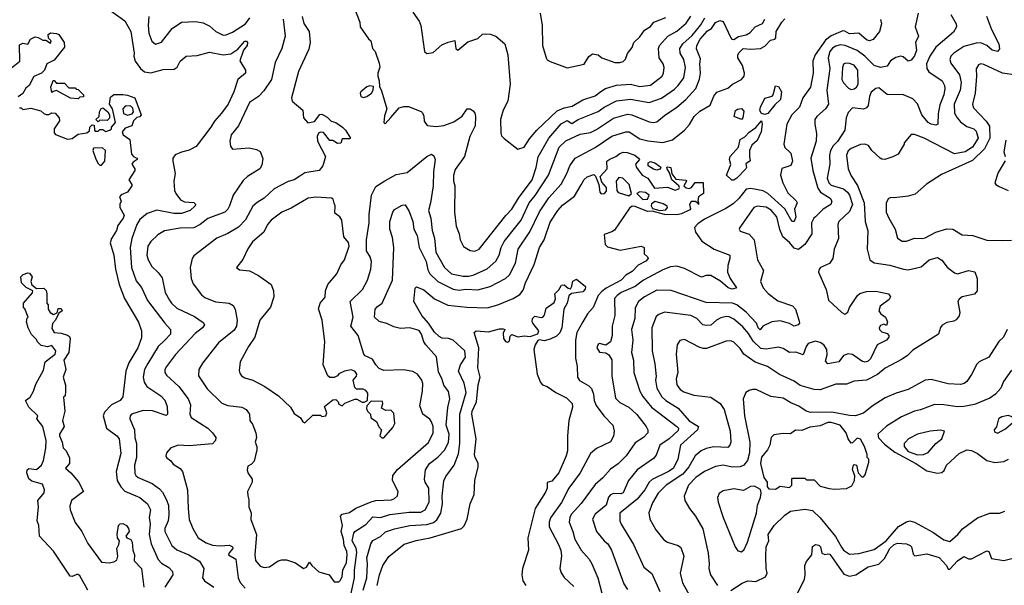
# Model space of a CAD drawing. Extents: x 1793424 to 1900092, y 321114 to 470632.
# Tile 222 of 256: x 1853376 to 1859758, y 431657 to 435322. Entities that reach past the tile are written whole.
import ezdxf

# ---------------------------------------------------------------- set-up
doc = ezdxf.new("R2010")
doc.units = 0

msp = doc.modelspace()

# ---------------------------------------------------------------- linework, layer by layer
at = {"layer": '0CON05XD'}
for points in [[(1853922, 435412), (1854056.2, 435315), (1854095.6, 435245), (1854116.9, 435105), (1854115.8, 435085), (1854125, 435052.5), (1854158, 435005), (1854185, 434984.2), (1854225, 434978.6), (1854305, 435000), (1854377.7, 435002.3), (1854395.6, 435014.4), (1854415, 435053.8), (1854453.9, 435086.1), (1854525, 435090), (1854605, 435110.8), (1854695, 435094.3), (1854745, 435100), (1854790, 435130), (1854835, 435182), (1854845, 435183.3), (1854853.3, 435175), (1854849.2, 435155), (1854826, 435125), (1854802, 435055), (1854838.6, 434995), (1854840, 434975), (1854790, 434935), (1854764.4, 434855), (1854726.9, 434775), (1854684.3, 434715.7), (1854637.5, 434665), (1854615.7, 434625), (1854518.9, 434501.1), (1854475, 434475.6), (1854424.2, 434464.2), (1854383.2, 434446.8), (1854369.2, 434425), (1854367.5, 434405), (1854383.1, 434325), (1854375.7, 434275), (1854379.2, 434215), (1854387.5, 434195), (1854418.8, 434155), (1854445, 434142), (1854505, 434136.7), (1854516.2, 434126.2), (1854512.5, 434115), (1854480, 434085), (1854424.3, 434065.7), (1854375, 434066.5), (1854265, 434086.8), (1854202, 434065), (1854155, 434027.5), (1854135.6, 433995), (1854103.3, 433905), (1854092.5, 433845), (1854100, 433715), (1854129.7, 433629.7), (1854165, 433586.2), (1854205, 433502), (1854315.8, 433355), (1854354.1, 433314.1), (1854354.2, 433285), (1854317.5, 433245), (1854274.3, 433205), (1854205.3, 433094.7), (1854183.6, 433055), (1854175.5, 433005), (1854182.6, 432972.6), (1854199.2, 432945), (1854290, 432885), (1854316.3, 432856.3), (1854332.5, 432815), (1854333.3, 432765), (1854325, 432756.7), (1854237.4, 432787.4), (1854175, 432789.5), (1854101.2, 432765), (1854092, 432755), (1854089.2, 432735), (1854119.5, 432665), (1854121.5, 432615), (1854133.5, 432575), (1854132.7, 432485), (1854119.1, 432435), (1854121.1, 432381.1), (1854127.5, 432367.5), (1854144.6, 432354.6), (1854235, 432315.7), (1854281.3, 432281.3), (1854300.7, 432260.7), (1854325.4, 432215.4), (1854340, 432175), (1854342.5, 432112.5), (1854337.5, 432075), (1854316.5, 432025), (1854315.5, 432005), (1854361.4, 431915), (1854395, 431887.1), (1854471.2, 431855), (1854542.1, 431812.1), (1854570, 431765), (1854561.2, 431705), (1854573.8, 431685), (1854634, 431645)], [(1855546.7, 435395), (1855580, 435305), (1855582.5, 435275), (1855637, 435197), (1855652.5, 435185), (1855663.3, 435135), (1855680, 435115), (1855705, 435040), (1855710, 435015), (1855696.7, 434975), (1855696.7, 434955), (1855706.7, 434925), (1855708.3, 434888.3), (1855721.7, 434861.7), (1855755.8, 434745), (1855741.3, 434698.7), (1855736.7, 434656.7), (1855745, 434647.5), (1855781.8, 434688.2), (1855835, 434750.8), (1855865, 434760), (1855895, 434759.2), (1855977.1, 434727.1), (1855987.7, 434717.7), (1855996.1, 434696.1), (1855996.7, 434665), (1856016.4, 434636.4), (1856075, 434628.8), (1856125, 434636), (1856190.3, 434659.7), (1856243.9, 434696.1), (1856276.1, 434743.9), (1856295, 434744), (1856315, 434731.2), (1856326.9, 434716.9), (1856330.8, 434695), (1856327.1, 434635), (1856294.3, 434565), (1856258, 434435), (1856198.8, 434351.2), (1856188.3, 434311.7), (1856188, 434275), (1856196, 434245), (1856194, 434075), (1856203.9, 433983.9), (1856223.3, 433935), (1856230, 433895), (1856252.3, 433852.3), (1856295, 433826.2), (1856325, 433821.2), (1856355, 433833.8), (1856527.8, 434052.2), (1856565, 434093.8), (1856608.1, 434165), (1856696.7, 434285), (1856722.5, 434365), (1856736.2, 434433.8), (1856805, 434554.2), (1856885, 434647.5), (1856925, 434668.2), (1856955, 434648.5), (1856995, 434676.2), (1857125, 434726.7), (1857164.2, 434755), (1857245, 434796.7), (1857335, 434806.7), (1857455, 434784.5), (1857535, 434814.4), (1857619.2, 434870.8), (1857644.3, 434895), (1857680, 434945), (1857692.1, 435012.1), (1857680, 435065), (1857657.1, 435105), (1857655.6, 435135), (1857674.4, 435165), (1857735, 435220), (1857790.7, 435289.3), (1857816.5, 435335)], [(1855925, 435370), (1855965, 435312.5), (1855975.8, 435285), (1856000, 435115), (1856015, 435102.5), (1856055, 435110), (1856111.1, 435158.9), (1856153, 435177), (1856196.2, 435186.2), (1856203.1, 435135), (1856215, 435124), (1856280.8, 435179.2), (1856345, 435200.8), (1856375, 435229.2), (1856395, 435230), (1856425, 435228), (1856462.5, 435215), (1856520, 435165), (1856540, 435095), (1856556, 434905), (1856539.2, 434795), (1856510, 434735), (1856492, 434675), (1856493.6, 434586.4), (1856499.3, 434569.3), (1856515, 434552.5), (1856605, 434482.5), (1856645, 434496.7), (1856679.7, 434550.3), (1856728, 434605), (1856859.6, 434730.4), (1856905, 434750.9), (1856957.5, 434762.5), (1857025, 434801.9), (1857105, 434829.4), (1857143.6, 434856.4), (1857173.3, 434875), (1857245, 434898.1), (1857335, 434903.3), (1857395, 434888.9), (1857465, 434898.6), (1857540.8, 434955), (1857549.2, 434975), (1857552.3, 435012.3), (1857546, 435035), (1857520, 435075), (1857515.6, 435135), (1857521.9, 435155), (1857577.5, 435215), (1857635, 435246.9), (1857695, 435299.2), (1857726.5, 435345)], [(1856750, 435365), (1856763.3, 435285), (1856763.9, 435153.9), (1856787.5, 435075), (1856795, 435062.5), (1856815, 435050), (1856925, 435010), (1857035, 435033.3), (1857065, 435082.5), (1857089.3, 435100.7), (1857125, 435093.3), (1857150, 435075), (1857233.9, 435043.9), (1857266.1, 435043.9), (1857288.3, 435051.7), (1857303.6, 435066.4), (1857316.1, 435103.9), (1857345, 435142.5), (1857356.4, 435173.6), (1857395, 435210), (1857425, 435253.3), (1857465, 435278.8), (1857486.7, 435305), (1857564.3, 435335.7)], [(1859198.8, 435365), (1859181.2, 435275), (1859201.2, 435215), (1859183.1, 435175), (1859189.1, 435125), (1859175, 435088.8), (1859155, 435060), (1859135, 435054), (1859101.7, 435081.7), (1859085, 435086.2), (1859055, 435076.7), (1859020, 435055), (1858999.4, 435020.6), (1858955, 435013.1), (1858914, 435025), (1858854.3, 435085), (1858805, 435121.9), (1858726.7, 435155), (1858695, 435158.5), (1858665, 435150), (1858643.6, 435136.4), (1858627.9, 435115), (1858615.4, 435075), (1858627.5, 435005), (1858607.1, 434865), (1858619.2, 434775), (1858599.2, 434745), (1858542, 434695), (1858530, 434675), (1858528.8, 434645), (1858541.2, 434585), (1858538.6, 434535), (1858504.4, 434425), (1858517.8, 434345), (1858550.2, 434230.2), (1858567.5, 434205), (1858630, 434165), (1858640, 434145), (1858633.8, 434125), (1858584, 434095), (1858535, 434043.8), (1858523.3, 434035), (1858508.8, 434005), (1858510, 433935), (1858465.8, 433865), (1858425, 433832.1), (1858395, 433840.6), (1858365, 433877.5), (1858322, 433915), (1858302.1, 433962.1), (1858283.5, 434045), (1858246.9, 434086.9), (1858215, 434107.5), (1858155, 434114.3), (1858135, 434104.2), (1858043.3, 433975), (1858040, 433965), (1858045, 433952.5), (1858105, 433932), (1858135.6, 433895), (1858159.2, 433765), (1858196.4, 433696.4), (1858178, 433625), (1858196, 433585), (1858227.9, 433547.9), (1858290.2, 433500.2), (1858385, 433468), (1858404, 433445), (1858428.3, 433368.3), (1858430, 433355), (1858422.5, 433345), (1858395, 433336.7), (1858365, 433353.8), (1858305, 433371.1), (1858251.2, 433365), (1858193.6, 433336.4), (1858175, 433311.9), (1858162.2, 433325), (1858152.5, 433355), (1858085, 433426.5), (1858025, 433473.3), (1857996.7, 433485), (1857825, 433490), (1857597.9, 433567.9), (1857505, 433568.6), (1857426, 433525), (1857387.5, 433495), (1857364.3, 433455), (1857363.4, 433386.6), (1857341.1, 433315), (1857349.4, 433245), (1857341.9, 433165), (1857354.3, 433115), (1857357.1, 433035), (1857394.4, 432915), (1857415, 432880), (1857470.9, 432810.9), (1857635.6, 432685), (1857645.5, 432675), (1857645, 432658.8), (1857585.6, 432605), (1857524.7, 432565.3), (1857500.7, 432499.3), (1857485, 432478), (1857378.1, 432405), (1857322.9, 432335), (1857288, 432255), (1857271.7, 432248.3), (1857225, 432251.4), (1857205, 432243.8), (1857193.4, 432226.6), (1857176.9, 432175), (1857105, 432117.5), (1857089.2, 432085), (1857115.6, 432005.6), (1857164, 431945), (1857187.5, 431925), (1857212.5, 431885), (1857292.5, 431665), (1857315, 431628.8)], [(1859411.2, 435355), (1859446, 435295), (1859449.2, 435275), (1859428.5, 435241.5), (1859313.5, 435145), (1859275.3, 435084.7), (1859254.6, 435035.4), (1859256.4, 435006.4), (1859268.6, 434985), (1859355, 434925.8), (1859370.8, 434895), (1859372.5, 434875), (1859365.7, 434835), (1859339.2, 434770.8), (1859328.3, 434711.7), (1859327.5, 434645), (1859315, 434637.5), (1859283.3, 434645), (1859265, 434656), (1859223.3, 434705), (1859195, 434776), (1859165, 434810), (1859104.5, 434834.5), (1858997.7, 434837.7), (1858945, 434880), (1858925, 434876.7), (1858895, 434852.5), (1858883.8, 434825), (1858876.2, 434765), (1858865, 434750), (1858845, 434741.2), (1858775, 434750), (1858745, 434720), (1858732, 434685), (1858724.2, 434605), (1858677.7, 434532.3), (1858648.9, 434505), (1858631.9, 434475), (1858625.6, 434444.4), (1858626.9, 434385), (1858609.3, 434295), (1858621.1, 434265), (1858635, 434250.4), (1858715, 434225.9), (1858740.8, 434205), (1858755.3, 434185), (1858774.7, 434125), (1858755, 434078.9), (1858684.4, 434015), (1858680, 433995), (1858684.2, 433905), (1858656, 433835), (1858645.8, 433775), (1858625, 433741.2), (1858567.5, 433715), (1858557.5, 433705), (1858553.8, 433685), (1858603.9, 433573.9), (1858617.5, 433505), (1858704.1, 433424.1), (1858725, 433413.3), (1858743.6, 433426.4), (1858754.2, 433455.8), (1858805.7, 433534.3), (1858822.5, 433547.5), (1858865, 433560.6), (1858925, 433563.1), (1859007.5, 433545), (1859020, 433525), (1859012.3, 433507.7), (1858953.3, 433465), (1858943.8, 433435), (1858957.5, 433415), (1858987.5, 433395), (1859000, 433365), (1858995, 433340), (1858978, 433348), (1858955, 433340.8), (1858946.9, 433325), (1858950, 433315), (1858965, 433299.2), (1858998.8, 433288.8), (1859010, 433275), (1859010, 433265), (1858995, 433246.2), (1858933.3, 433215), (1858890.8, 433125), (1858875, 433110), (1858856.8, 433103.2), (1858835, 433109.2), (1858775, 433151.2), (1858745.9, 433155.9), (1858716.7, 433145), (1858685, 433104.2), (1858615, 433092), (1858598.3, 433108.3), (1858609.7, 433150.3), (1858607.1, 433185), (1858589.2, 433215), (1858565, 433230.6), (1858535, 433237.8), (1858486.8, 433223.2), (1858474, 433205), (1858455, 433150), (1858406.4, 433166.4), (1858365, 433166.2), (1858325, 433191.4), (1858295, 433200.8), (1858213.9, 433186.1), (1858180.3, 433190.3), (1858129.6, 433239.6), (1858099.1, 433289.1), (1858062.2, 433332.2), (1858005, 433381.1), (1857975, 433395.6), (1857955, 433397.5), (1857920.7, 433389.3), (1857892, 433375), (1857855, 433342.9), (1857825, 433339.5), (1857803.5, 433343.5), (1857764.5, 433384.5), (1857725, 433405.7), (1857555, 433427.1), (1857517.9, 433412.1), (1857502.1, 433397.9), (1857472.5, 433325), (1857474.4, 433175), (1857492.6, 433092.6), (1857500.3, 433010.3), (1857497.8, 432985), (1857505.6, 432935), (1857537.2, 432877.2), (1857564, 432854), (1857644.2, 432805), (1857715, 432722.5), (1857775.8, 432685), (1857768.6, 432665), (1857658.1, 432565), (1857641.4, 432475), (1857613.7, 432416.3), (1857585, 432395.7), (1857475, 432342.9), (1857455.4, 432324.6), (1857428.1, 432275), (1857377.8, 432215), (1857266, 432124), (1857265.8, 432075), (1857275, 432053.3), (1857355, 431920), (1857421.2, 431775), (1857472.3, 431732.3), (1857525, 431616.7)], [(1855082.5, 435325), (1855096.2, 435215), (1855073.8, 435135), (1855031.4, 435045), (1855007.1, 434935), (1854959.1, 434860.9), (1854923.3, 434825), (1854865.5, 434784.5), (1854814.4, 434675), (1854793.1, 434635), (1854747.1, 434575), (1854738, 434535), (1854743, 434503), (1854755, 434482.5), (1854862.3, 434492.3), (1854911.7, 434481.7), (1854935, 434467.5), (1854952.5, 434422.5), (1854945, 434380), (1854933.3, 434355), (1854853.2, 434306.8), (1854825, 434278.8), (1854760, 434185), (1854735.8, 434115), (1854725, 434093.8), (1854705.4, 434074.6), (1854595, 434034.3), (1854545, 433994.4), (1854505, 433973.3), (1854415, 433970), (1854315, 433953.8), (1854271.7, 433928.3), (1854226, 433885), (1854205.6, 433854.4), (1854200.8, 433795), (1854209.2, 433765), (1854233.2, 433723.2), (1854274.2, 433684.2), (1854298.3, 433648.3), (1854319.2, 433555), (1854347.5, 433505), (1854360, 433485), (1854395, 433452.5), (1854508.7, 433398.7), (1854565, 433360), (1854573.3, 433345), (1854561.2, 433325), (1854512, 433288), (1854385, 433151.2), (1854326.2, 433075), (1854316.2, 433055), (1854316.7, 433035), (1854328, 433018), (1854408, 432945), (1854468, 432865), (1854482, 432825), (1854478.8, 432765), (1854486.7, 432745), (1854594.6, 432674.6), (1854625.8, 432645), (1854646.1, 432613.9), (1854645.9, 432594.1), (1854625, 432573.8), (1854475, 432560), (1854405, 432563.8), (1854355, 432547.5), (1854327.5, 432515), (1854322.5, 432495), (1854327.5, 432485), (1854355, 432462.5), (1854370.5, 432440.5), (1854415, 432413.3), (1854430, 432395), (1854463.8, 432275), (1854467.5, 432155), (1854473.6, 432083.6), (1854497.5, 432025), (1854533.3, 431965), (1854585, 431932), (1854625, 431917.5), (1854675, 431912.9), (1854735, 431916.2), (1854755.8, 431905.8), (1854756.2, 431895), (1854732.7, 431867.3), (1854730, 431855), (1854777.1, 431825), (1854790.8, 431705), (1854804.5, 431674.5), (1854837, 431637)], [(1854213.2, 435343.2), (1854207.8, 435285), (1854212.9, 435235), (1854233, 435183), (1854255, 435163.8), (1854295, 435176.2), (1854364, 435265), (1854425, 435305.7), (1854515, 435309.2), (1854565, 435302), (1854609.1, 435279.1), (1854646.2, 435245), (1854695, 435221.1), (1854715, 435223.3), (1854755, 435241.1), (1854839.4, 435295), (1854866.6, 435333.4)], [(1855206.6, 435343.4), (1855218.3, 435298.3), (1855251.4, 435245), (1855258.6, 435175), (1855249.7, 435130.3), (1855183.7, 434986.3), (1855138, 434815), (1855141.2, 434795), (1855210, 434735), (1855216.2, 434685), (1855243.9, 434653.9), (1855287, 434663), (1855321.7, 434708.3), (1855335, 434710), (1855369.3, 434689.3), (1855393.9, 434663.9), (1855425, 434656.7), (1855467.5, 434625), (1855487.5, 434605), (1855520, 434555), (1855515, 434550), (1855465, 434550), (1855458.3, 434521.7), (1855435, 434520), (1855405, 434540), (1855385, 434540), (1855345, 434590), (1855325, 434592.5), (1855313.6, 434586.4), (1855303.3, 434565), (1855306.7, 434535), (1855358.8, 434435), (1855340, 434375), (1855317.5, 434345), (1855225, 434328.8), (1855191.4, 434308.6), (1855155, 434283.8), (1855115, 434273.3), (1855025, 434226), (1854960, 434165), (1854915, 434137.5), (1854887.4, 434112.6), (1854840, 434025), (1854795, 433977.1), (1854725, 433936.2), (1854654.2, 433905.8), (1854505, 433791.2), (1854493.8, 433775), (1854480.8, 433715), (1854487.5, 433645), (1854499.7, 433609.7), (1854555, 433538.8), (1854575, 433522.5), (1854645, 433494), (1854734.3, 433484.3), (1854760, 433470), (1854772.5, 433445), (1854784.4, 433375), (1854780, 433335), (1854765, 433310.8), (1854665, 433228.8), (1854560, 433095), (1854536, 433055), (1854534.3, 433015), (1854590.7, 432930.7), (1854685, 432836.2), (1854725, 432821.2), (1854815, 432812), (1854843.8, 432795), (1854866, 432765), (1854867.5, 432725), (1854885, 432700), (1854906.7, 432645), (1854910, 432615), (1854902.5, 432585), (1854913.3, 432555), (1854913.3, 432535), (1854895, 432460), (1854878.8, 432441.2), (1854855, 432427.5), (1854850, 432405), (1854854, 432385), (1854883.3, 432345), (1854882.5, 432325), (1854853.3, 432265), (1854853.6, 432236.4), (1854860.7, 432210.7), (1854862, 432165), (1854876.2, 432125), (1854873.2, 432083.2), (1854910, 431985), (1854899.4, 431855), (1854905, 431816.2), (1854935, 431780), (1854961.4, 431771.4), (1854995, 431775.7), (1855051.2, 431815), (1855075, 431822.2), (1855105, 431820.6), (1855163, 431803), (1855215, 431766), (1855235, 431773.3), (1855247.5, 431795), (1855255, 431807.5), (1855270, 431785), (1855315, 431744), (1855382.5, 431725), (1855415, 431680), (1855445, 431680), (1855455, 431690), (1855467, 431713), (1855471.2, 431755), (1855494, 431805), (1855499.2, 431855), (1855497.1, 431875), (1855478.8, 431915), (1855475, 431956.2), (1855458.5, 432005), (1855469.1, 432045), (1855455.8, 432105), (1855465, 432117.5), (1855512.5, 432127.5), (1855555, 432156.7), (1855655, 432198), (1855685, 432205.7), (1855785, 432210.8), (1855805, 432218.8), (1855823.6, 432236.4), (1855828.8, 432265), (1855791.5, 432335), (1855795, 432368), (1855825, 432408), (1856025, 432582), (1856056.7, 432645), (1856055.6, 432685), (1856045.6, 432715.6), (1856035, 432733.3), (1855988, 432765), (1855970.3, 432819.7), (1855987.3, 432915), (1855988.1, 432965), (1855982, 432985), (1855953.3, 433025), (1855925, 433041.2), (1855863.6, 433053.6), (1855735, 433048), (1855705, 433062.5), (1855684, 433085), (1855662.9, 433122.9), (1855615, 433144.3), (1855607.1, 433155), (1855569.2, 433275), (1855522.5, 433335), (1855536.9, 433395), (1855517.1, 433495), (1855597.6, 433572.4), (1855630, 433635), (1855652.5, 433705), (1855655.8, 433755.8), (1855648, 433785), (1855624, 433824), (1855623.5, 433895), (1855641.1, 434005), (1855640.9, 434059.1), (1855656, 434185), (1855685, 434241.2), (1855742, 434278), (1855815, 434318.8), (1855888.3, 434331.7), (1856015, 434436), (1856045, 434450), (1856060.7, 434440.7), (1856068.8, 434415), (1856058.1, 434335), (1856055.5, 434244.5), (1856039.6, 434135), (1856025.8, 434085), (1856040, 434035), (1856048.6, 433955), (1856065.5, 433905.5), (1856072.9, 433815), (1856130, 433715), (1856175, 433675.7), (1856249.8, 433659.8), (1856285, 433659.5), (1856315, 433665.5), (1856405, 433706.9), (1856462.2, 433757.8), (1856484.6, 433795.4), (1856496.7, 433845), (1856515, 433884), (1856591.4, 433978.6), (1856627.1, 434022.9), (1856678, 434135), (1856717.1, 434182.9), (1856803.1, 434315), (1856872.5, 434495), (1856915, 434537.5), (1857009.4, 434580.6), (1857075, 434591.9), (1857115, 434611.4), (1857225, 434683.6), (1857315, 434710.4), (1857343.8, 434705), (1857455, 434660), (1857485, 434655.8), (1857505, 434660.8), (1857555, 434701.9), (1857635, 434754.3), (1857694.4, 434805), (1857758.1, 434875), (1857782.9, 434937.1), (1857788.5, 434975), (1857783.5, 435035), (1857787.9, 435067.9), (1857763.8, 435133.8), (1857765.4, 435155), (1857785.5, 435195), (1857835, 435248.9), (1857860.8, 435265), (1857885, 435303.1), (1857915, 435316), (1857935, 435310), (1857984.5, 435204.5), (1857992, 435195), (1858005, 435192.7), (1858035, 435213.1), (1858085, 435224.4), (1858111.7, 435238.3), (1858144, 435276), (1858191.7, 435298.3), (1858206.2, 435325)], [(1855522.8, 431595), (1855546.9, 431705), (1855545.2, 431755), (1855561.2, 431868.8), (1855556.7, 431896.7), (1855530, 431945), (1855540.8, 431995), (1855547.5, 432005), (1855619.7, 432050.3), (1855665, 432099.5), (1855715, 432095.5), (1855775, 432116.1), (1855900.9, 432130.9), (1855975, 432130.6), (1856004, 432145), (1856029.1, 432195), (1856027.5, 432285), (1856004, 432325), (1855999.2, 432345), (1856005.7, 432405), (1856032.9, 432445), (1856087, 432487), (1856128.3, 432531.7), (1856155, 432582.5), (1856158.5, 432635), (1856140, 432695), (1856150.2, 432809.8), (1856162.9, 432865), (1856155, 432912.5), (1856124.4, 432954.4), (1856115, 432990), (1856090.2, 433040.2), (1856076.8, 433136.8), (1856007.5, 433215), (1855995.3, 433235.3), (1855980.6, 433285), (1855965, 433307.5), (1855905, 433325.8), (1855845, 433321.2), (1855801.2, 433331.2), (1855755, 433353.8), (1855705, 433365.8), (1855676, 433395), (1855680, 433445), (1855695, 433464), (1855725.8, 433485), (1855791.9, 433635), (1855800, 433845), (1855791.2, 433911.2), (1855773.9, 433963.9), (1855773.9, 433986.1), (1855776, 434015), (1855793.8, 434075), (1855805, 434092.5), (1855855, 434120), (1855875, 434122.5), (1855899.5, 434079.5), (1855924.2, 434015), (1855931.5, 433965), (1855952.8, 433922.8), (1855965.6, 433845), (1856010.4, 433755), (1856021.4, 433701.4), (1856034.3, 433675), (1856086.1, 433626.1), (1856185, 433576.7), (1856225, 433568.8), (1856265.5, 433575.5), (1856345, 433571.9), (1856426.3, 433593.7), (1856525, 433644.2), (1856551.3, 433668.7), (1856590.6, 433745), (1856606.9, 433835), (1856682, 433948), (1856745, 434077.5), (1856805, 434166.9), (1856884.6, 434255.4), (1856923.1, 434325), (1856941.4, 434375), (1856975.7, 434424.3), (1857105, 434493.3), (1857215, 434566.9), (1857305, 434595.7), (1857325.5, 434595.5), (1857395, 434550.5), (1857446.7, 434536.7), (1857545, 434526.9), (1857606.9, 434543.1), (1857685, 434606.7), (1857716.8, 434643.2), (1857748, 434695), (1857785, 434730), (1857852, 434768), (1857875, 434826.7), (1857895, 434853.3), (1857965, 434878), (1857996.4, 434903.6), (1858054, 434935), (1858071.9, 434955), (1858074.3, 434975.7), (1858061.9, 435025), (1858031.4, 435075), (1858031.2, 435095), (1858039.7, 435110.3), (1858065, 435135.8), (1858115, 435131.2), (1858176.7, 435135), (1858205, 435150.8), (1858241.4, 435188.6), (1858270, 435195), (1858277.1, 435205), (1858279.6, 435245), (1858315, 435306.9), (1858335, 435328.6)], [(1858955, 435322.5), (1858962.5, 435295), (1858948.8, 435245), (1858907, 435193), (1858885, 435184), (1858865, 435191.2), (1858815, 435234.4), (1858755, 435229.6), (1858725, 435248.2), (1858711.1, 435248.9), (1858635, 435216.7), (1858599.7, 435190.3), (1858531.1, 435095), (1858516.7, 435055), (1858520, 434975), (1858501.9, 434885), (1858452.9, 434815), (1858430, 434755), (1858380.8, 434705), (1858349.2, 434645), (1858328, 434515), (1858335, 434493.3), (1858375, 434457.5), (1858384.2, 434405), (1858374, 434376), (1858315, 434356.7), (1858307.5, 434315), (1858322.2, 434265), (1858355, 434200), (1858408.9, 434148.9), (1858415.7, 434135.7), (1858399.1, 434095), (1858406.5, 434045), (1858396, 434015), (1858385, 434013.3), (1858375, 434026.7), (1858335.9, 434095.9), (1858224.4, 434195), (1858195, 434212.1), (1858115, 434228.8), (1858085, 434222.9), (1858037.4, 434162.6), (1858000.6, 434129.4), (1857952.4, 434097.6), (1857815, 434029.4), (1857771.4, 433998.6), (1857750, 433975), (1857755.7, 433945), (1857796.6, 433886.6), (1857876.7, 433835), (1857978.8, 433795), (1857979.2, 433775), (1857965, 433730), (1857964.2, 433685), (1857980, 433645), (1858022.5, 433585), (1858018.8, 433581.2), (1857995, 433576.2), (1857967.5, 433585), (1857917.3, 433627.3), (1857855, 433663.3), (1857825, 433663.3), (1857795, 433652.5), (1857685, 433710), (1857635, 433724.4), (1857595, 433720.6), (1857545, 433700.5), (1857419.2, 433635), (1857393.3, 433615), (1857365, 433592.1), (1857275, 433553.3), (1857247.5, 433535), (1857230.8, 433515), (1857234.3, 433405), (1857217.1, 433335), (1857215.7, 433274.3), (1857206.2, 433235), (1857175, 433212.5), (1857135, 433223.3), (1857125, 433220), (1857116.7, 433195), (1857135, 433167.5), (1857175, 433162.5), (1857195, 433150), (1857215, 433117.5), (1857213.1, 433015), (1857238.8, 432868.8), (1857265, 432842), (1857325, 432810.8), (1857375, 432762.5), (1857436, 432685), (1857448, 432665), (1857448, 432645), (1857418.8, 432615), (1857365, 432580.8), (1857307.5, 432495), (1857255, 432444), (1857205, 432408.8), (1857156.6, 432353.4), (1857105, 432310), (1857015, 432186), (1856950, 432115), (1856941.1, 432095), (1856938.1, 432065), (1856961.9, 432005), (1856973.1, 431955), (1857016, 431885), (1857068, 431825), (1857085, 431796.7), (1857122.5, 431705), (1857149.4, 431605)], [(1859642, 435345), (1859675, 435257.5), (1859723.6, 435166.4), (1859726.1, 435133.9), (1859713.3, 435116.7), (1859680, 435125), (1859644.5, 435154.5), (1859605, 435171.1), (1859575, 435169.5), (1859495, 435147.8), (1859430, 435105), (1859412, 435085), (1859404.2, 435065), (1859411.3, 435041.3), (1859466.9, 434965), (1859477.5, 434915), (1859471.8, 434865), (1859433.8, 434775), (1859435.4, 434715.4), (1859451.9, 434685), (1859475, 434660.6), (1859515, 434630.6), (1859561.2, 434615), (1859575, 434598.8), (1859588.9, 434555), (1859552.2, 434495), (1859505, 434466.5), (1859435, 434453.1), (1859237.5, 434555), (1859175, 434577.5), (1859155, 434577.5), (1859110, 434525), (1859110, 434515), (1859069.3, 434450.7), (1859035, 434432.5), (1858983, 434417), (1858965, 434417.5), (1858953.3, 434425), (1858898.8, 434475), (1858877, 434507), (1858855, 434516), (1858825, 434512.9), (1858765, 434487.5), (1858746.8, 434473.2), (1858735.7, 434445), (1858745.7, 434355), (1858765, 434310), (1858807.2, 434247.2), (1858849.4, 434135), (1858856, 434015), (1858873.9, 433953.9), (1858870, 433835), (1858886.7, 433765), (1858915, 433746.2), (1859015, 433732), (1859104.3, 433704.3), (1859135, 433702), (1859218.8, 433721.2), (1859270, 433765), (1859325, 433780), (1859353.9, 433763.9), (1859387.3, 433717.3), (1859435, 433680.8), (1859455, 433675.8), (1859525.9, 433695.9), (1859568, 433688), (1859582, 433645), (1859581.2, 433565)], [(1853280, 434975), (1853377, 435053), (1853375, 435160), (1853395, 435168.8), (1853427.5, 435162.5), (1853446.7, 435195), (1853475, 435210), (1853495, 435207.5), (1853525, 435190), (1853545, 435190), (1853575, 435170), (1853580, 435185), (1853561.7, 435201.7), (1853560, 435225), (1853575, 435236.7), (1853615, 435232.5), (1853630, 435225), (1853663.3, 435175), (1853666.1, 435143.9), (1853599.5, 435060.5), (1853552.5, 435035), (1853537.5, 434995), (1853517.5, 434975), (1853467, 434953), (1853436.7, 434895), (1853415, 434877.5), (1853396, 434844), (1853365, 434822.5)], [(1858765, 434870), (1858785, 434873.3), (1858800, 434885), (1858810, 434905), (1858808.1, 434995), (1858785, 435027.1), (1858755, 435038.6), (1858729.5, 435040.5), (1858716, 435034), (1858708.3, 435011.7), (1858704.3, 434935), (1858715, 434913.8), (1858747.7, 434877.7), (1858765, 434870)], [(1859835, 434962.7), (1859745.4, 434975.4), (1859625, 435031.9), (1859605, 435035.7), (1859590.3, 435029.7), (1859575.7, 435004.3), (1859577.8, 434955), (1859569.4, 434845), (1859552.5, 434775), (1859558.3, 434751.7), (1859641.4, 434665), (1859661.1, 434631.1), (1859664.6, 434555), (1859630, 434485), (1859551.2, 434408.8), (1859351.7, 434318.3), (1859253.9, 434256.1), (1859179.5, 434190.5), (1859135, 434178.8), (1859045, 434166.7), (1859025, 434170), (1859006.4, 434163.6), (1858992, 434135), (1858993.1, 434075), (1859008.6, 434035), (1859051.2, 433965), (1859066.4, 433906.4), (1859095, 433886.7), (1859125, 433886.7), (1859175, 433906.7), (1859225, 433903.8), (1859245, 433908.8), (1859315, 433945.8), (1859385, 433966), (1859425, 433963.8), (1859485, 433927.5), (1859555, 433923.8), (1859645, 433892.9), (1859745, 433890), (1859804.2, 433894.2)], [(1853755, 434810), (1853705, 434813.3), (1853615, 434862.5), (1853592.5, 434857.5), (1853585, 434850), (1853577.5, 434885), (1853591.7, 434928.3), (1853598.3, 434928.3), (1853615, 434910), (1853665, 434910), (1853695, 434880), (1853735, 434880), (1853741.7, 434871.7), (1853755, 434870), (1853790, 434835), (1853788.3, 434821.7), (1853765, 434820), (1853755, 434810)], [(1853375, 434750), (1853385, 434750), (1853395, 434740), (1853448.3, 434748.3), (1853511.7, 434731.7), (1853533, 434713), (1853548.3, 434708.3), (1853565, 434707.5), (1853585, 434717.5), (1853605, 434716.2), (1853631.2, 434685), (1853633.6, 434666.4), (1853600, 434615), (1853598.3, 434588.3), (1853608.3, 434578.3), (1853685, 434547.5), (1853715, 434552.5), (1853755, 434581.2), (1853810.7, 434589.3), (1853828.3, 434601.7), (1853830, 434625), (1853845, 434640), (1853858.3, 434638.3), (1853860, 434605), (1853865, 434600), (1853885, 434600), (1853895, 434610), (1853915, 434610), (1853935, 434597.5), (1853960, 434605), (1853970, 434615), (1853970, 434625), (1853997.5, 434655), (1853977.5, 434745), (1853957.5, 434775), (1853965, 434820), (1853985, 434837.5), (1854045, 434836.7), (1854075, 434833.3), (1854122.5, 434815), (1854162.5, 434705), (1854155, 434692.5), (1854135, 434687.5), (1854113.6, 434666.4), (1854102.5, 434635), (1854060, 434620), (1854040, 434595), (1854046.7, 434575), (1854090, 434545), (1854101.1, 434451.1), (1854115, 434433.8), (1854137.5, 434425), (1854137.5, 434415), (1854110.7, 434399.3), (1854102.5, 434385), (1854122.5, 434355), (1854122.5, 434345), (1854082.5, 434285), (1854102.5, 434255), (1854102.5, 434245), (1854075, 434203.3), (1854033.9, 434186.1), (1854022.5, 434175), (1854033.3, 434145), (1854024.2, 434125.8), (1854024.2, 434105), (1854053.1, 434055), (1854045.7, 434035), (1854012.1, 433987.9), (1854002.5, 433955), (1853970, 433905), (1853961.2, 433875), (1853985.7, 433795), (1853996.7, 433705), (1854019.4, 433605), (1854054.5, 433514.5), (1854145, 433362.5), (1854165.8, 433305), (1854165, 433260), (1854140.6, 433195), (1854082.4, 433097.6), (1854063.3, 433045), (1854045, 432877.5), (1854026.7, 432855), (1853970.8, 432825), (1853925, 432779.2), (1853916.5, 432755), (1853938.9, 432675), (1854006, 432625), (1854020.6, 432605), (1854030.3, 432509.7), (1854001.1, 432395), (1854008.1, 432335), (1854032, 432295), (1854057.6, 432267.6), (1854153.8, 432225), (1854205, 432183.8), (1854222.5, 432145), (1854214.4, 432095), (1854221.4, 432055), (1854215.6, 431985), (1854226.9, 431925), (1854273.1, 431823.1), (1854295, 431800.8), (1854341.5, 431771.5), (1854366, 431745), (1854368, 431725), (1854315.8, 431645)], [(1855605, 434816.7), (1855625, 434824), (1855656.7, 434845), (1855667.5, 434865), (1855668.3, 434888.3), (1855645, 434892.5), (1855625, 434887.5), (1855587.5, 434855), (1855582.5, 434845), (1855587.5, 434825), (1855605, 434816.7)], [(1858205, 434706.7), (1858183.6, 434713.6), (1858174, 434734), (1858178, 434755), (1858206.1, 434813.9), (1858253, 434827), (1858260, 434835), (1858275, 434892.5), (1858295, 434890), (1858313.3, 434855), (1858308, 434805), (1858270.3, 434769.7), (1858225, 434713.3), (1858205, 434706.7)], [(1853885, 434660), (1853870, 434675), (1853890, 434695), (1853892.5, 434725), (1853903, 434747), (1853915, 434750), (1853947.5, 434725), (1853957.5, 434705), (1853957, 434683), (1853941.7, 434668.3), (1853895, 434670), (1853885, 434660)], [(1854075, 434703.3), (1854105, 434712.5), (1854112.5, 434725), (1854108.3, 434748.3), (1854093.3, 434763.3), (1854058.3, 434761.7), (1854043.3, 434745), (1854047.5, 434715), (1854075, 434703.3)], [(1858055, 434676.2), (1858006.7, 434695), (1858016.2, 434733.8), (1858028.3, 434741.7), (1858055, 434746), (1858068.9, 434728.9), (1858064.1, 434685.9), (1858055, 434676.2)], [(1857991.7, 434281.7), (1857956.7, 434315), (1857986.1, 434383.9), (1857976.2, 434415), (1857982, 434435), (1858034, 434495), (1858046.2, 434545), (1858076.8, 434563.2), (1858105, 434593.3), (1858147.5, 434622.5), (1858185, 434667.5), (1858189.2, 434645), (1858182.5, 434595), (1858155, 434538.8), (1858120.6, 434509.4), (1858106.7, 434473.3), (1858105.6, 434435.6), (1858111.7, 434408.3), (1858083, 434387), (1858087.5, 434365), (1858082.5, 434355), (1858025, 434294), (1858005, 434282), (1857991.7, 434281.7)], [(1859768.3, 434541.7), (1859754, 434465), (1859763.3, 434435)], [(1853905, 434380), (1853927.5, 434405), (1853932.5, 434475), (1853911.7, 434491.7), (1853855, 434490), (1853850, 434475), (1853868.3, 434418.3), (1853885, 434390), (1853895, 434380), (1853905, 434380)], [(1855601.8, 431625), (1855626.4, 431705), (1855630.6, 431795), (1855626.5, 431835), (1855650.8, 431925), (1855665, 431946), (1855715, 431972.5), (1855746.6, 432003.4), (1855805, 432023.3), (1855905, 432043.5), (1856015, 432050.8), (1856057.1, 432062.9), (1856079.8, 432080.2), (1856106, 432124), (1856115.5, 432184.5), (1856114.6, 432235), (1856125, 432333.3), (1856137.4, 432362.6), (1856192.9, 432435), (1856220.9, 432509.1), (1856228.7, 432575), (1856228.2, 432765), (1856270.4, 432905), (1856256.9, 432966.9), (1856220.8, 433045), (1856233.1, 433085), (1856265.6, 433135), (1856261.1, 433175), (1856185, 433245.6), (1856155, 433255.5), (1856115, 433257.8), (1856095, 433268.1), (1856065, 433296.7), (1856026.4, 433355), (1855981.8, 433405), (1855930, 433495), (1855938.3, 433581.7), (1855948.3, 433591.7), (1855995, 433572), (1856065, 433513.1), (1856151.7, 433471.7), (1856275, 433458.9), (1856405, 433454.3), (1856475, 433474.3), (1856575, 433514.3), (1856618.6, 433541.4), (1856639.8, 433570.2), (1856653.5, 433616.5), (1856710.8, 433735), (1856745.6, 433845), (1856775.6, 433895), (1856815, 434010), (1856864.4, 434085), (1856895, 434120), (1856972.5, 434177.5), (1857015, 434252.5), (1857033.6, 434286.4), (1857055, 434304), (1857098, 434318), (1857108.6, 434308.6), (1857128.8, 434255), (1857135.7, 434205), (1857145, 434194.5), (1857166, 434195), (1857178.9, 434211.1), (1857180, 434235), (1857150, 434270), (1857138.6, 434305), (1857183.6, 434355), (1857182.5, 434405), (1857200.9, 434419.1), (1857240, 434435), (1857265, 434455.7), (1857286.8, 434463.2), (1857312.4, 434462.4), (1857363.3, 434445), (1857386.7, 434425), (1857392.5, 434415), (1857368, 434385), (1857374.3, 434365), (1857410, 434315), (1857448, 434295), (1857490.5, 434230.5), (1857575, 434235.8), (1857625, 434216.2), (1857647.5, 434225), (1857652.5, 434235), (1857647.5, 434245), (1857603.8, 434285), (1857588.8, 434328.8), (1857572.5, 434355), (1857570, 434365), (1857575, 434367.5), (1857597.5, 434365), (1857602.5, 434322.5), (1857628.8, 434288.8), (1857693, 434283), (1857697.5, 434275), (1857680, 434245), (1857695, 434232.5), (1857715, 434227.5), (1857730, 434235), (1857753.6, 434266.4), (1857806.7, 434266.7), (1857807.5, 434195), (1857775.7, 434174.3), (1857770.8, 434150.8), (1857776, 434135), (1857775, 434123.3), (1857772.5, 434132.5), (1857754.5, 434144.5), (1857727.3, 434142.7), (1857716.7, 434125), (1857724, 434096), (1857720, 434090), (1857666.1, 434063.9), (1857635, 434056.9), (1857555, 434060), (1857475, 434081.2), (1857445, 434078.6), (1857365, 434112.2), (1857345, 434112.5), (1857329.1, 434100.9), (1857231.2, 433958.8), (1857215, 433946.2), (1857165, 433930), (1857171.2, 433865), (1857185, 433850), (1857268.8, 433828.8), (1857405, 433853.3), (1857422.5, 433845), (1857424, 433805), (1857445.7, 433785.7), (1857448.8, 433775), (1857435, 433758), (1857385, 433730.8), (1857345, 433690), (1857304.2, 433665.8), (1857274.3, 433635), (1857177.8, 433582.2), (1857150.1, 433559.9), (1857125.9, 433534.1), (1857092.1, 433457.9), (1857056.2, 433415), (1857026.9, 433363.1), (1856986.7, 433295), (1856977.5, 433245), (1856978.3, 433128.3), (1856988.8, 433075), (1856992.5, 433005), (1857005, 432984), (1857065, 432948.8), (1857081.4, 432931.4), (1857095.6, 432895.6), (1857099.4, 432855), (1857111.7, 432821.7), (1857162.5, 432755), (1857221.2, 432695), (1857230, 432655), (1857225, 432622.5), (1857205, 432586.2), (1857115, 432544), (1857075, 432511.2), (1857008.1, 432385), (1856934.6, 432285.4), (1856887.8, 432192.2), (1856815.5, 432094.5), (1856806.9, 432065), (1856807.5, 432035), (1856867.1, 431925), (1856883.1, 431885), (1856888.3, 431848.3), (1856876, 431765), (1856885, 431737.5), (1856905, 431706.7), (1856967.9, 431647.9)], [(1857505, 434346.7), (1857484.1, 434354.1), (1857450, 434375), (1857450, 434395), (1857465, 434403.3), (1857492.5, 434395), (1857529.3, 434369.3), (1857532.5, 434365), (1857525, 434353.3), (1857505, 434346.7)], [(1859763, 434407), (1859719.3, 434330.7), (1859697.5, 434265), (1859702.5, 434255), (1859725, 434240), (1859784.1, 434214.1)], [(1857325, 434181.4), (1857340.8, 434195), (1857326.2, 434255), (1857285, 434294), (1857260.3, 434299.7), (1857243.1, 434275), (1857246, 434215), (1857255, 434202.5), (1857325, 434181.4)], [(1857415, 434157.8), (1857445, 434158.8), (1857456.7, 434185), (1857433.1, 434203.1), (1857395, 434207.3), (1857376, 434195), (1857415, 434157.8)], [(1855225, 432710), (1855275, 432760), (1855325, 432760), (1855335, 432750), (1855360, 432755), (1855367.5, 432775), (1855352.5, 432815), (1855405, 432857.5), (1855425, 432860), (1855440, 432845), (1855445, 432830), (1855465, 432820), (1855483, 432837), (1855548.3, 432861.7), (1855561.7, 432861.7), (1855595, 432842.5), (1855607.5, 432842.5), (1855630, 432855), (1855631.7, 432901.7), (1855619.3, 432919.3), (1855603, 432927), (1855558.3, 432928.3), (1855548.3, 432938.3), (1855537.5, 432985), (1855558.3, 433011.7), (1855560, 433025), (1855547.5, 433045), (1855525, 433053.3), (1855480, 433045), (1855445, 433027.5), (1855436.4, 433013.6), (1855415, 433002.5), (1855385, 433002.5), (1855373, 433013), (1855343.3, 433085), (1855354.2, 433235), (1855336, 433375), (1855311.7, 433448.3), (1855323.8, 433485), (1855355.9, 433524.1), (1855358.8, 433565), (1855373.8, 433605), (1855430.8, 433675), (1855457.5, 433732.5), (1855482, 433765), (1855510.8, 433855), (1855507.1, 433877.1), (1855477.5, 433915), (1855463.6, 434023.6), (1855450, 434045), (1855418.3, 434068.3), (1855420, 434115), (1855415, 434132.5), (1855408.3, 434158.3), (1855396.1, 434166.1), (1855295, 434170.8), (1855245, 434164.4), (1855135, 434100.8), (1855075, 434074), (1855005, 434023.8), (1854982, 433995), (1854958.8, 433945), (1854885, 433883.3), (1854855, 433836.7), (1854822.3, 433767.7), (1854780, 433715), (1854800.7, 433700.7), (1854865, 433693.8), (1854923.3, 433665), (1855006.7, 433605), (1855020, 433565), (1855023.8, 433525), (1855001.2, 433458.8), (1854932, 433375), (1854900, 433265), (1854858, 433205), (1854804, 433105), (1854799.3, 433049.3), (1854802, 433032), (1854813.3, 433015), (1854835, 433001.2), (1854887.5, 432985), (1854964.1, 432944.1), (1855053.3, 432885), (1855131.2, 432811.2), (1855155, 432770), (1855195, 432742.5), (1855210, 432715), (1855225, 432710)], [(1857525, 434085.6), (1857565, 434090.8), (1857575.5, 434104.5), (1857573, 434113), (1857547.6, 434127.6), (1857495, 434144.2), (1857471.9, 434128.1), (1857469.2, 434115), (1857477.7, 434097.7), (1857525, 434085.6)], [(1853816.7, 431625), (1853765, 431717.5), (1853755, 431727.5), (1853745, 431727.5), (1853715, 431713.3), (1853703.3, 431715), (1853595, 431876.7), (1853504.3, 431975), (1853500, 432045), (1853488.8, 432075), (1853497.1, 432165), (1853494.2, 432205), (1853533.8, 432255), (1853536.2, 432275), (1853522.7, 432312.7), (1853485, 432323.1), (1853455, 432331.4), (1853435, 432346.2), (1853422, 432385), (1853423.8, 432405), (1853435, 432413.3), (1853485, 432406.7), (1853516.7, 432435), (1853530, 432465), (1853545.8, 432545), (1853547.1, 432595), (1853525.8, 432685.8), (1853486.7, 432735), (1853492.5, 432755), (1853435, 432810.8), (1853413.3, 432855), (1853444, 432876), (1853466.2, 432913.8), (1853480.5, 432959.5), (1853529.5, 433050.5), (1853541.2, 433105), (1853606.4, 433153.6), (1853610, 433175), (1853585, 433210), (1853555, 433202.5), (1853515, 433210), (1853490, 433235), (1853485, 433250), (1853451.7, 433281.7), (1853430, 433325), (1853420, 433365), (1853423, 433387), (1853430, 433395), (1853408.3, 433448.3), (1853400, 433455), (1853400, 433485), (1853458.3, 433551.7), (1853460, 433565), (1853417, 433587), (1853387, 433617), (1853382.5, 433655), (1853398.3, 433671.7), (1853428.3, 433681.7), (1853439.3, 433679.3), (1853457.5, 433655), (1853447.5, 433625), (1853453.6, 433603.6), (1853485, 433580), (1853531.7, 433581.7), (1853547, 433567), (1853552.5, 433545), (1853552.5, 433485), (1853560, 433475), (1853560, 433445), (1853573.6, 433423.6), (1853595, 433412.5), (1853618.3, 433421.7), (1853625, 433450), (1853645, 433450), (1853650, 433435), (1853630, 433420), (1853606.7, 433375), (1853587.5, 433352.5), (1853585, 433320), (1853600, 433295), (1853645, 433290), (1853685, 433277.5), (1853699.3, 433269.3), (1853703.3, 433255), (1853693.8, 433165), (1853662.5, 433115), (1853674, 433055), (1853656.7, 433005), (1853673, 432953), (1853673.3, 432915), (1853670, 432885), (1853660, 432875), (1853667.5, 432785), (1853652.5, 432725), (1853664, 432685), (1853634.2, 432635.8), (1853634, 432625), (1853651.2, 432585), (1853658.3, 432548.3), (1853675, 432530), (1853697.5, 432485), (1853697.5, 432445), (1853672.5, 432415), (1853707.5, 432385), (1853756.4, 432326.4), (1853790, 432265), (1853712.5, 432205), (1853701.7, 432168.3), (1853703.3, 432145), (1853735, 432062.5), (1853777.5, 432005), (1853817, 431927), (1853906.4, 431806.4), (1853955, 431802), (1853985, 431808), (1854005, 431820), (1854011.2, 431845), (1854005.6, 431895), (1854018.7, 431921.3), (1854023.1, 431945), (1854010, 431965), (1854006.5, 431985), (1854017.1, 432045), (1854026.7, 432055), (1854045, 432057.8), (1854067.1, 432045), (1854081.9, 432025), (1854084.2, 432005), (1854063.3, 431975), (1854071.2, 431965), (1854095, 431954.3), (1854104.6, 431935), (1854109.2, 431885), (1854120.9, 431855), (1854116.7, 431815), (1854165.5, 431765), (1854181.1, 431645)], [(1855692.9, 431655), (1855707.8, 431725), (1855730, 431785), (1855767.9, 431842.1), (1855867.6, 431922.4), (1855945, 431947.5), (1856036.4, 431963.6), (1856240, 432025), (1856257.6, 432042.4), (1856275.8, 432085), (1856296.2, 432185), (1856322.5, 432245), (1856326.2, 432335), (1856348, 432425), (1856347, 432447), (1856327.5, 432485), (1856324.4, 432505), (1856334.3, 432605.7), (1856306.5, 432765), (1856308.5, 432785), (1856336.8, 432845), (1856348.5, 432955), (1856360.9, 433005), (1856346.2, 433065), (1856352.9, 433195), (1856322.5, 433295), (1856335, 433306.2), (1856415, 433299.2), (1856485, 433319.2), (1856509.3, 433319.3), (1856520, 433315), (1856508.8, 433291.2), (1856511.4, 433255), (1856525, 433236), (1856538.6, 433231.4), (1856549.7, 433240.3), (1856555, 433270), (1856565, 433282.5), (1856605, 433266.2), (1856645, 433272.9), (1856685, 433269.2), (1856733.6, 433286.4), (1856740, 433305), (1856701.2, 433355), (1856696.7, 433365), (1856700, 433385), (1856715, 433400), (1856755, 433391.8), (1856765.9, 433394.1), (1856776.8, 433406.8), (1856788.2, 433451.8), (1856840.8, 433489.2), (1856847.8, 433512.2), (1856844.5, 433545), (1856869.7, 433570.3), (1856887.9, 433602.1), (1856905, 433604.2), (1856931.3, 433581.3), (1856945, 433578.8), (1856955.6, 433594.4), (1856961.5, 433628.5), (1856985, 433640), (1857043, 433593), (1857041.2, 433575), (1857025, 433558), (1856952.5, 433547.5), (1856935, 433533.3), (1856924.2, 433485), (1856901.9, 433445), (1856889.6, 433325), (1856876.6, 433293.4), (1856855, 433271.1), (1856815, 433251.1), (1856775, 433240), (1856745, 433247.5), (1856735, 433242.5), (1856716.7, 433215), (1856708.8, 433185), (1856730, 433025), (1856751.3, 432971.3), (1856765, 432956.2), (1856795, 432943.8), (1856850, 432905), (1856920.9, 432870.9), (1856956.2, 432835), (1856958.3, 432811.7), (1856934.3, 432725), (1856925.8, 432625), (1856927.3, 432527.3), (1856918.1, 432495), (1856870.8, 432385), (1856825, 432332), (1856795, 432322.5), (1856794, 432285), (1856785, 432260), (1856716.8, 432153.2), (1856668.6, 431965), (1856672.9, 431885), (1856634.3, 431765), (1856630, 431725), (1856636.2, 431685), (1856656.7, 431655)], [(1859581.2, 433565), (1859565, 433543.8), (1859485, 433526.7), (1859465, 433510), (1859457.5, 433495), (1859470, 433425), (1859466.1, 433403.9), (1859445, 433377.5), (1859430.7, 433369.3), (1859385, 433360), (1859355, 433342.5), (1859343.6, 433326.4), (1859332.5, 433285), (1859165, 433180), (1859130, 433145), (1859095, 433121.2), (1858985, 433064.4), (1858935, 433023.1), (1858865, 432986.4), (1858785, 432978.6), (1858735, 432960.8), (1858665, 432959.2), (1858565, 432922.5), (1858525, 432924.5), (1858435, 432952.2), (1858395, 432978.6), (1858301.7, 433021.7), (1858223.4, 433073.4), (1858143.1, 433103.1), (1858069.2, 433155), (1858045, 433192), (1858005, 433231.2), (1857985, 433241.2), (1857955, 433238.8), (1857828.3, 433191.7), (1857805, 433191.4), (1857779.7, 433199.7), (1857685, 433250), (1857655, 433242.5), (1857636.7, 433215), (1857632, 433155), (1857642, 433035), (1857631.2, 432995), (1857636.2, 432955), (1857658, 432925), (1857681.3, 432911.3), (1857745, 432888), (1857855, 432876), (1857916, 432835), (1857941.4, 432795), (1857981.1, 432655), (1857984.4, 432585), (1857978.6, 432565), (1857965, 432550.6), (1857875, 432554.3), (1857825, 432542.9), (1857792.4, 432527.6), (1857754.2, 432495), (1857712.7, 432425), (1857675, 432377.8), (1857565.7, 432305), (1857515, 432254), (1857478.3, 432191.7), (1857453, 432127), (1857461.2, 432085), (1857498.8, 432015), (1857551.7, 431951.7), (1857575, 431936.2), (1857644, 431914), (1857660.5, 431900.5), (1857681.2, 431845), (1857656, 431735), (1857672.1, 431672.1), (1857714.5, 431594.5)], [(1859776.7, 433315), (1859753.8, 433265), (1859723.2, 433236.8), (1859656.7, 433135), (1859595.9, 433104.1), (1859580.3, 433089.7), (1859545, 433022.5), (1859515, 432977.5), (1859497.5, 432965), (1859475, 432958.8), (1859395, 432962), (1859285, 432990.8), (1859244.3, 432985.7), (1859134.3, 432925.7), (1859057.7, 432902.3), (1858985, 432871.2), (1858902.1, 432817.9), (1858845, 432771.2), (1858794.2, 432755.8), (1858755, 432756.7), (1858639.5, 432779.5), (1858505, 432775.7), (1858474.4, 432784.4), (1858427, 432817), (1858375, 432838), (1858325, 432870), (1858245, 432880.8), (1858150, 432925), (1858125, 432926.2), (1858105, 432920), (1858083.3, 432905), (1858066.1, 432863.9), (1858072.9, 432755), (1858109.4, 432585), (1858107.1, 432515), (1858094.2, 432465), (1858070, 432435), (1858045, 432423.3), (1857995, 432422.7), (1857935, 432434.4), (1857885, 432427.1), (1857813.8, 432395), (1857758, 432355), (1857710.8, 432305), (1857683.8, 432235), (1857686.7, 432205), (1857716.7, 432155), (1857756, 432105), (1857803.2, 432023.2), (1857837.5, 431865), (1857845.7, 431795), (1857842.5, 431765), (1857853.8, 431725), (1857900, 431655)], [(1859805, 433050), (1859753.4, 432976.6), (1859735, 432933.8), (1859701.2, 432895), (1859665, 432870), (1859565, 432827.5), (1859495, 432814.4), (1859455, 432812.5), (1859365, 432826.7), (1859305, 432828.1), (1859215, 432793.1), (1859175, 432785.7), (1859092, 432748), (1858995, 432687.5), (1858938, 432635), (1858942.3, 432612.3), (1858980.8, 432570.7), (1859049.5, 432519.5), (1859184.4, 432445), (1859255, 432398.2), (1859325, 432383.3), (1859352.3, 432387.7), (1859368.8, 432401.2), (1859383.8, 432435), (1859465, 432510), (1859515, 432534), (1859545, 432530), (1859585, 432510.6), (1859645, 432464.3), (1859697, 432453), (1859755, 432458.6), (1859785, 432474.3)], [(1855735, 432612.5), (1855795, 432680), (1855807.5, 432705), (1855801.7, 432771.7), (1855781.7, 432791.7), (1855748.3, 432788.3), (1855720, 432805), (1855730, 432835), (1855728.3, 432848.3), (1855655, 432850), (1855625, 432820), (1855623, 432803), (1855630, 432785), (1855650, 432765), (1855651.7, 432741.7), (1855688.3, 432718.3), (1855703, 432683), (1855720, 432665), (1855710, 432625), (1855723, 432613), (1855735, 432612.5)], [(1859715, 432642.5), (1859765, 432671.2), (1859815, 432713.3), (1859818.8, 432735), (1859809.3, 432749.3), (1859783.9, 432756.1), (1859742.7, 432747.3), (1859720, 432735), (1859706.7, 432683.3), (1859692.5, 432665), (1859695, 432650), (1859715, 432642.5)], [(1858655, 432278.8), (1858735, 432283.3), (1858769.5, 432300.5), (1858786.7, 432335), (1858790, 432365), (1858773.6, 432406.4), (1858780, 432435), (1858785, 432440), (1858800, 432435), (1858810, 432385), (1858835, 432360), (1858845, 432360), (1858857, 432373), (1858880, 432455), (1858880, 432475), (1858870, 432485), (1858870, 432505), (1858852.5, 432555), (1858825, 432602.5), (1858805, 432610), (1858775, 432580), (1858765, 432577.5), (1858746.4, 432606.4), (1858733.3, 432645), (1858695, 432693.3), (1858635, 432711.2), (1858615, 432711.2), (1858565, 432690), (1858498.3, 432681.7), (1858445, 432660), (1858405, 432662.5), (1858371.7, 432638.3), (1858325, 432640), (1858265, 432632.5), (1858246.4, 432613.6), (1858237.5, 432565), (1858222.5, 432535), (1858185, 432487.5), (1858176.7, 432445), (1858200, 432355), (1858220, 432325), (1858220, 432295), (1858231.7, 432281.7), (1858275, 432280), (1858305, 432300), (1858365, 432290), (1858380, 432305), (1858380, 432345), (1858385, 432350), (1858465, 432350), (1858475, 432340), (1858525, 432340), (1858565, 432300), (1858623.6, 432283.6), (1858655, 432278.8)], [(1859195, 432502), (1859235, 432503.8), (1859265, 432516.7), (1859314.1, 432575.9), (1859352.5, 432605), (1859370, 432655), (1859345, 432662.5), (1859276.4, 432656.4), (1859195, 432636.2), (1859137.5, 432605), (1859116.7, 432585), (1859110, 432575), (1859110, 432555), (1859135, 432523.3), (1859195, 432502)], [(1858055, 431873.3), (1858072.3, 431887.7), (1858094.2, 431935), (1858152.5, 432125), (1858158.1, 432175), (1858177.5, 432225), (1858182.5, 432255), (1858178.3, 432278.3), (1858138.3, 432298.3), (1858112.7, 432297.3), (1858068.3, 432271.7), (1858005, 432282), (1857935, 432268.8), (1857909.5, 432250.5), (1857900, 432225), (1857904, 432195), (1857936, 432095), (1858013.3, 431905), (1858030.7, 431880.7), (1858055, 431873.3)], [(1857985, 431623.8), (1858058.8, 431671.2), (1858095, 431686), (1858148.3, 431681.7), (1858209.3, 431710.7), (1858220, 431735), (1858213.8, 431765), (1858211.9, 431845), (1858214.6, 431905), (1858230.8, 431945), (1858226.7, 431985), (1858265.8, 432045), (1858335, 432110.8), (1858372.6, 432137.4), (1858465, 432150), (1858515, 432140.6), (1858565, 432093.8), (1858663.2, 431973.2), (1858703.7, 431903.7), (1858716.5, 431885), (1858755, 431857.7), (1858815, 431862.2), (1858915, 431888.2), (1858992.2, 431945), (1859072.9, 432037.1), (1859125, 432068.9), (1859145, 432074.2), (1859175, 432066.5), (1859295, 432000), (1859365, 431950.7), (1859405, 431940.6), (1859456.7, 431985), (1859487.3, 432022.7), (1859585, 432094.2), (1859665, 432123.8), (1859725.9, 432124.1), (1859762.3, 432137.7)], [(1858416.9, 431605), (1858462.2, 431695), (1858467.5, 431725), (1858464.3, 431785.7), (1858475, 431810), (1858510.6, 431855), (1858515, 431907.5), (1858535, 431920), (1858555, 431916.7), (1858566.2, 431906.2), (1858576.2, 431865), (1858595, 431856), (1858615, 431861.2), (1858627.7, 431857.7), (1858718.8, 431728.8), (1858755, 431716), (1858795.6, 431724.4), (1858875, 431776.2), (1858945, 431792.5), (1858980.7, 431829.3), (1859016.2, 431895), (1859045, 431921.2), (1859065, 431928.8), (1859125, 431926.2), (1859147.5, 431915), (1859156.7, 431905), (1859168.3, 431858.3), (1859178.3, 431848.3), (1859255, 431860), (1859336.1, 431836.1), (1859382.5, 431785), (1859395, 431760), (1859405, 431760), (1859454.1, 431815.9), (1859495, 431842.5), (1859525, 431827.5), (1859545, 431827.5), (1859645, 431880), (1859657.5, 431875), (1859675, 431830), (1859755, 431816.7), (1859840.5, 431839.5)]]:
    msp.add_lwpolyline(points, dxfattribs=at)

doc.saveas('drawing.dxf')
